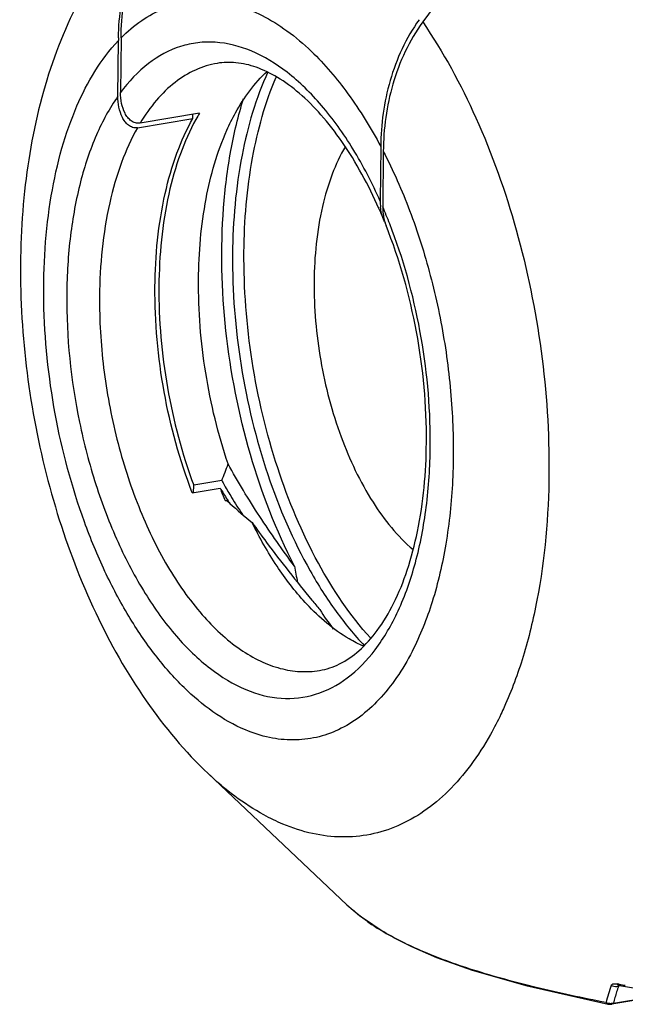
# Model space of a CAD drawing. Header units: millimetres. Extents: x 12 to 2508, y 25 to 1770.
# Tile 30 of 57: x 2191 to 2204, y 928 to 949. Entities that reach past the tile are written whole.
import ezdxf

# ---------------------------------------------------------------- set-up
doc = ezdxf.new("R2010")
doc.units = ezdxf.units.MM
for name, color, linetype in [('CABLE_PBL75', 7, 'Continuous'), ('COVER_J_ABL73', 7, 'Continuous'), ('new_view_8_VBL72', 7, 'Continuous')]:
    doc.layers.add(name, color=color, linetype=linetype)

# ---------------------------------------------------------------- blocks, each defined once
blk = doc.blocks.new('CABLE_PBL75', base_point=(1169.32, 1096.327))
at = {"layer": 'CABLE_PBL75', "color": 7}
for p, q in [((1151.945, 1100.483), (1151.935, 1099.329)), ((1151.879, 1099.251), (1151.889, 1100.425)), ((1152.291, 1098.585), (1153.462, 1098.782)), ((1153.601, 1098.892), (1152.347, 1098.681)), ((1153.462, 1098.782), (1153.462, 1098.869)), ((1157.428, 1098.189), (1157.418, 1097.035)), ((1157.482, 1098.086), (1157.472, 1096.911)), ((1154.07, 1091.134), (1153.479, 1091.034)), ((1153.449, 1090.878), (1154.035, 1090.977)), ((1153.477, 1090.878), (1153.479, 1091.034)), ((1154.143, 1090.71), (1154.175, 1090.715)), ((1154.184, 1090.735), (1154.191, 1090.725)), ((1154.188, 1090.739), (1154.195, 1090.728)), ((1153.785, 1084.946), (1156.712, 1082.177)), ((1172.482, 1081.793), (1162.304, 1080.078))]:
    blk.add_line(p, q, dxfattribs=at)
at = {"layer": 'CABLE_PBL75', "color": 2}
for p, q in [((1162.343, 1080.101), (1172.521, 1081.816)), ((1162.457, 1080.499), (1162.42, 1080.505)), ((1162.471, 1080.497), (1162.457, 1080.499)), ((1162.48, 1080.467), (1162.449, 1080.462)), ((1162.222, 1080.082), (1162.231, 1080.08)), ((1162.264, 1080.086), (1162.264, 1080.092)), ((1162.308, 1080.079), (1162.304, 1080.078))]:
    blk.add_line(p, q, dxfattribs=at)
at = {"layer": 'CABLE_PBL75', "color": 7}
for points in [[(1156.712, 1082.177), (1156.978, 1081.948), (1157.542, 1081.57), (1158.074, 1081.293), (1158.604, 1081.065), (1159.357, 1080.796), (1160.492, 1080.469), (1162.231, 1080.08)], [(1162.452, 1080.471), (1162.452, 1080.471), (1162.458, 1080.47), (1162.466, 1080.469)], [(1162.466, 1080.469), (1162.595, 1080.448), (1162.986, 1080.386)], [(1162.231, 1080.079), (1162.245, 1080.077), (1162.271, 1080.075), (1162.3, 1080.077), (1162.304, 1080.078)]]:
    blk.add_lwpolyline(points, dxfattribs=at)
for centre, radius, start, end in [((1157.598, 1100.376), 5.71, 178.9108, 179.5078), ((1157.213, 1096.725), 4.212, 149.0387, 151.1121), ((1158.531, 1097.025), 1.113, 179.4853, 185.9751), ((1158.632, 1096.901), 1.161, 179.4799, 186.5212), ((1147.93, 1092.695), 10.343, 22.4853, 23.8528), ((1158.417, 1096.862), 0.941, 193.7541, 197.3205), ((1158.326, 1096.833), 0.846, 197.3086, 201.6876), ((1147.064, 1094.021), 7.578, 337.5991, 340.4536), ((1165.817, 1097.823), 13.518, 209.6576, 210.1506), ((1163.704, 1094.724), 10.369, 201.1833, 202.7744), ((1167.14, 1098.876), 15.301, 211.0803, 212.1435), ((1166.599, 1098.28), 14.424, 210.1588, 211.3377), ((1160.357, 1097.301), 9.033, 226.8061, 227.397), ((1168.013, 1099.423), 16.331, 212.1817, 212.498), ((1168.307, 1099.323), 16.425, 211.3489, 212.8393), ((1160.77, 1097.757), 9.647, 227.4286, 231.1019), ((1221.785, 1101.627), 67.313, 190.5293, 190.82536), ((1190.785, 1117.183), 45.036, 219.3763, 219.71), ((1159.667, 1092.08), 5.205, 222.5191, 223.0734), ((1163.369, 1093.138), 8.639, 213.1911, 216.4984)]:
    blk.add_arc(centre, radius, start, end, dxfattribs=at)
at = {"layer": 'CABLE_PBL75', "color": 2}
for centre, radius, start, end in [((1147.25, 1092.516), 11.126, 21.2866, 23.2689), ((1146.661, 1091.959), 11.813, 359.5094, 359.8801), ((1159.046, 1084.643), 3.396, 226.5833, 227.8312), ((1159.12, 1084.725), 3.507, 227.8289, 228.609), ((1160.002, 1085.897), 4.974, 234.9974, 238.2407), ((1171.356, 1135.424), 55.641, 260.8107, 260.9372), ((1165.859, 1079.19), 3.787, 160.1716, 165.9063), ((1165.914, 1079.244), 3.673, 162.6462, 164.6027), ((1166.027, 1079.209), 3.791, 160.7047, 162.6448), ((1162.278, 1080.31), 0.219, 245.1471, 252.1935), ((1162.254, 1080.276), 0.198, 268.6923, 272.9186), ((1162.279, 1080.308), 0.217, 266.0387, 273.1332), ((1162.289, 1080.265), 0.188, 262.4819, 267.0845), ((1165.816, 1079.271), 3.571, 164.6029, 166.5703)]:
    blk.add_arc(centre, radius, start, end, dxfattribs=at)
at = {"layer": 'CABLE_PBL75', "color": 7}
for points, knots in [([(1162.243, 1106.027), (1161.577, 1105.169), (1160.252, 1103.444), (1158.952, 1101.7), (1158.314, 1100.818)], [0, 0, 0, 0, 0.499494, 1, 1, 1, 1]), ([(1151.89, 1100.485), (1151.899, 1100.954), (1152.034, 1101.899), (1152.443, 1102.773), (1152.721, 1103.158)], [0, 0, 0, 0, 0.496917, 1, 1, 1, 1]), ([(1151.945, 1100.483), (1151.949, 1100.957), (1152.079, 1101.916), (1152.494, 1102.802), (1152.777, 1103.191)], [0, 0, 0, 0, 0.496629, 1, 1, 1, 1]), ([(1151.041, 1101.232), (1150.73, 1100.634), (1150.235, 1099.326), (1149.85, 1097.215), (1149.781, 1094.973), (1150.017, 1092.685), (1150.544, 1090.446), (1151.344, 1088.351), (1152.399, 1086.483), (1153.296, 1085.409), (1153.785, 1084.946)], [0, 0, 0, 0, 0.115794, 0.238378, 0.367321, 0.500005, 0.632688, 0.76163, 0.884209, 1, 1, 1, 1]), ([(1158.237, 1100.865), (1157.962, 1100.479), (1157.559, 1099.603), (1157.432, 1098.657), (1157.428, 1098.189)], [0, 0, 0, 0, 0.503529, 1, 1, 1, 1]), ([(1158.314, 1100.818), (1158.03, 1100.425), (1157.615, 1099.531), (1157.486, 1098.564), (1157.482, 1098.086)], [0, 0, 0, 0, 0.50334, 1, 1, 1, 1]), ([(1157.39, 1096.878), (1157.172, 1097.37), (1156.8, 1098.061), (1156.192, 1098.849), (1155.736, 1099.308), (1155.275, 1099.649), (1154.822, 1099.871), (1154.386, 1099.974), (1154.105, 1099.966), (1153.974, 1099.944)], [0, 0, 0, 0, 0.33106, 0.478105, 0.610498, 0.727432, 0.829195, 0.918477, 1, 1, 1, 1]), ([(1154.179, 1098.533), (1154.234, 1098.658), (1154.457, 1099.109), (1154.76, 1099.527), (1155.031, 1099.773)], [0, 0, 0, 0, 0.272954, 1, 1, 1, 1]), ([(1155.046, 1099.767), (1154.79, 1099.209), (1154.419, 1097.933), (1154.305, 1096.617), (1154.299, 1095.917)], [0, 0, 0, 0, 0.467496, 1, 1, 1, 1]), ([(1154.54, 1095.957), (1154.546, 1096.625), (1154.651, 1097.885), (1154.988, 1099.111), (1155.219, 1099.655)], [0, 0, 0, 0, 0.53023, 1, 1, 1, 1]), ([(1152.291, 1098.585), (1152.257, 1098.579), (1152.187, 1098.584), (1152.096, 1098.635), (1152.025, 1098.711), (1151.95, 1098.836), (1151.892, 1099.019), (1151.878, 1099.173), (1151.879, 1099.251)], [0, 0, 0, 0, 0.116868, 0.231898, 0.350232, 0.472982, 0.72991, 1, 1, 1, 1]), ([(1152.347, 1098.681), (1152.314, 1098.675), (1152.245, 1098.679), (1152.154, 1098.727), (1152.082, 1098.8), (1152.006, 1098.921), (1151.948, 1099.1), (1151.934, 1099.251), (1151.935, 1099.329)], [0, 0, 0, 0, 0.117228, 0.232367, 0.350518, 0.473029, 0.729708, 1, 1, 1, 1]), ([(1155.606, 1089.327), (1155.219, 1090.077), (1154.592, 1091.707), (1154.089, 1094.267), (1154.034, 1096.439), (1154.237, 1098.077), (1154.419, 1098.84), (1154.531, 1099.2)], [0, 0, 0, 0, 0.249758, 0.512561, 0.76865, 0.888423, 1, 1, 1, 1]), ([(1152.661, 1095.222), (1152.666, 1095.883), (1152.759, 1096.847), (1153.097, 1098.029), (1153.329, 1098.548), (1153.462, 1098.782)], [0, 0, 0, 0, 0.53887, 0.780684, 1, 1, 1, 1]), ([(1153.525, 1098.76), (1153.396, 1098.527), (1153.169, 1098.011), (1152.84, 1096.841), (1152.75, 1095.889), (1152.744, 1095.236)], [0, 0, 0, 0, 0.21994, 0.461902, 1, 1, 1, 1]), ([(1153.581, 1095.377), (1153.585, 1095.949), (1153.677, 1097.026), (1153.974, 1098.072), (1154.179, 1098.533)], [0, 0, 0, 0, 0.531532, 1, 1, 1, 1]), ([(1156.681, 1098.186), (1156.572, 1098.001), (1156.38, 1097.589), (1156.101, 1096.643), (1156.025, 1095.869), (1156.021, 1095.338)], [0, 0, 0, 0, 0.218162, 0.459622, 1, 1, 1, 1]), ([(1158.392, 1091.933), (1158.399, 1092.717), (1158.253, 1094.283), (1157.828, 1095.798), (1157.54, 1096.521)], [0, 0, 0, 0, 0.502182, 1, 1, 1, 1]), ([(1154.299, 1095.917), (1154.292, 1095.129), (1154.419, 1093.548), (1154.967, 1091.287), (1155.709, 1089.558), (1156.453, 1088.381), (1156.866, 1087.876), (1157.08, 1087.651)], [0, 0, 0, 0, 0.265317, 0.531548, 0.781108, 0.895086, 1, 1, 1, 1]), ([(1157.211, 1087.811), (1156.78, 1088.288), (1156.009, 1089.438), (1155.18, 1091.424), (1154.654, 1093.642), (1154.534, 1095.188), (1154.54, 1095.957)], [0, 0, 0, 0, 0.220456, 0.4704, 0.735844, 1, 1, 1, 1]), ([(1152.744, 1095.236), (1152.738, 1094.522), (1152.863, 1093.091), (1153.231, 1091.702), (1153.479, 1091.034)], [0, 0, 0, 0, 0.500691, 1, 1, 1, 1]), ([(1154.205, 1091.486), (1153.994, 1092.112), (1153.681, 1093.399), (1153.575, 1094.719), (1153.581, 1095.377)], [0, 0, 0, 0, 0.500825, 1, 1, 1, 1]), ([(1156.021, 1095.338), (1156.016, 1094.78), (1156.113, 1093.663), (1156.529, 1092.082), (1157.176, 1090.713), (1157.778, 1089.959), (1158.11, 1089.676)], [0, 0, 0, 0, 0.270409, 0.540175, 0.788626, 1, 1, 1, 1]), ([(1153.449, 1090.878), (1153.183, 1091.565), (1152.789, 1093), (1152.654, 1094.481), (1152.661, 1095.222)], [0, 0, 0, 0, 0.498522, 1, 1, 1, 1]), ([(1156.137, 1087.125), (1156.283, 1087.149), (1156.584, 1087.251), (1157.002, 1087.544), (1157.389, 1087.982), (1157.73, 1088.559), (1158.012, 1089.265), (1158.305, 1090.392), (1158.387, 1091.305), (1158.392, 1091.933)], [0, 0, 0, 0, 0.078389, 0.165598, 0.267089, 0.384966, 0.519032, 0.667824, 1, 1, 1, 1]), ([(1155.606, 1089.327), (1155.353, 1089.67), (1154.858, 1090.373), (1154.41, 1091.107), (1154.205, 1091.486)], [0, 0, 0, 0, 0.497161, 1, 1, 1, 1]), ([(1154.712, 1090.248), (1154.812, 1090.107), (1155.217, 1089.55), (1155.645, 1089.01), (1155.972, 1088.611)], [0, 0, 0, 0, 0.251525, 1, 1, 1, 1]), ([(1155.831, 1088.562), (1155.613, 1088.799), (1155.201, 1089.34), (1154.868, 1089.931), (1154.712, 1090.248)], [0, 0, 0, 0, 0.476493, 1, 1, 1, 1]), ([(1157.068, 1087.636), (1156.963, 1087.681), (1156.516, 1087.909), (1156.129, 1088.243), (1155.865, 1088.525)], [0, 0, 0, 0, 0.229316, 1, 1, 1, 1])]:
    blk.add_open_spline(points, degree=3, knots=knots, dxfattribs=at)
at = {"layer": 'CABLE_PBL75', "color": 2}
for points, knots in [([(1151.945, 1100.483), (1152.078, 1100.617), (1152.36, 1100.858), (1152.836, 1101.119), (1153.343, 1101.263), (1153.87, 1101.284), (1154.407, 1101.183), (1154.943, 1100.964), (1155.472, 1100.632), (1155.801, 1100.352), (1155.963, 1100.196)], [0, 0, 0, 0, 0.125384, 0.243146, 0.3568, 0.470641, 0.588871, 0.715021, 0.85159, 1, 1, 1, 1]), ([(1158.314, 1100.818), (1158.749, 1100.182), (1159.522, 1098.758), (1160.354, 1096.411), (1160.872, 1093.883), (1160.987, 1092.146), (1160.98, 1091.285)], [0, 0, 0, 0, 0.230433, 0.481639, 0.742337, 1, 1, 1, 1]), ([(1154.571, 1085.869), (1154.087, 1086.072), (1153.401, 1086.582), (1152.637, 1087.457), (1152.079, 1088.284), (1151.58, 1089.228), (1150.999, 1090.637), (1150.492, 1092.54), (1150.251, 1094.865), (1150.368, 1096.756), (1150.671, 1098.132), (1151.067, 1099.268), (1151.515, 1100.029), (1151.889, 1100.425)], [0, 0, 0, 0, 0.096565, 0.152807, 0.214098, 0.279859, 0.349246, 0.494535, 0.640744, 0.778334, 0.841398, 0.899594, 1, 1, 1, 1]), ([(1157.418, 1097.035), (1157.249, 1097.414), (1156.884, 1098.121), (1156.227, 1099.044), (1155.506, 1099.757), (1154.742, 1100.23), (1154.072, 1100.404), (1153.562, 1100.391), (1153.069, 1100.284), (1152.476, 1099.958), (1152.104, 1099.557), (1151.935, 1099.329)], [0, 0, 0, 0, 0.168131, 0.321223, 0.45715, 0.576102, 0.681634, 0.731778, 0.781614, 0.884835, 1, 1, 1, 1]), ([(1155.963, 1100.196), (1156.247, 1099.924), (1156.787, 1099.286), (1157.222, 1098.575), (1157.428, 1098.189)], [0, 0, 0, 0, 0.473611, 1, 1, 1, 1]), ([(1153.974, 1099.944), (1153.816, 1099.917), (1153.499, 1099.819), (1153.062, 1099.549), (1152.668, 1099.163), (1152.449, 1098.851), (1152.347, 1098.681)], [0, 0, 0, 0, 0.226327, 0.463216, 0.719313, 1, 1, 1, 1]), ([(1151.879, 1099.251), (1151.7, 1098.996), (1151.385, 1098.409), (1151.055, 1097.412), (1150.85, 1096.28), (1150.801, 1095.482), (1150.798, 1095.069)], [0, 0, 0, 0, 0.213433, 0.453283, 0.717077, 1, 1, 1, 1]), ([(1152.291, 1098.585), (1152.159, 1098.351), (1151.926, 1097.832), (1151.588, 1096.65), (1151.496, 1095.686), (1151.49, 1095.025)], [0, 0, 0, 0, 0.219315, 0.461129, 1, 1, 1, 1]), ([(1157.482, 1098.086), (1157.692, 1097.68), (1158.07, 1096.821), (1158.501, 1095.46), (1158.802, 1094.03), (1158.96, 1092.581), (1158.971, 1091.162), (1158.834, 1089.822), (1158.555, 1088.605), (1158.262, 1087.862), (1158.091, 1087.527)], [0, 0, 0, 0, 0.125559, 0.257336, 0.392177, 0.526707, 0.657582, 0.781696, 0.896441, 1, 1, 1, 1]), ([(1158.474, 1091.934), (1158.476, 1092.724), (1158.326, 1094.299), (1157.902, 1095.825), (1157.618, 1096.555)], [0, 0, 0, 0, 0.501894, 1, 1, 1, 1]), ([(1150.798, 1095.069), (1150.79, 1094.164), (1150.931, 1092.8), (1151.384, 1091.062), (1151.847, 1089.847), (1152.413, 1088.767), (1153.063, 1087.861), (1153.776, 1087.163), (1154.531, 1086.697), (1155.309, 1086.493), (1156.074, 1086.578), (1156.769, 1086.95), (1157.362, 1087.571), (1157.841, 1088.408), (1158.197, 1089.43), (1158.418, 1090.6), (1158.47, 1091.429), (1158.474, 1091.858)], [0, 0, 0, 0, 0.157969, 0.236988, 0.313081, 0.384329, 0.44922, 0.506887, 0.557435, 0.602346, 0.644693, 0.688484, 0.73718, 0.792725, 0.855581, 0.92512, 1, 1, 1, 1]), ([(1151.49, 1095.025), (1151.486, 1094.521), (1151.546, 1093.504), (1151.824, 1092.012), (1152.274, 1090.601), (1152.873, 1089.348), (1153.59, 1088.317), (1154.285, 1087.662), (1154.869, 1087.318), (1155.295, 1087.157), (1155.719, 1087.087), (1155.999, 1087.102), (1156.134, 1087.124)], [0, 0, 0, 0, 0.150361, 0.30293, 0.451643, 0.590809, 0.715874, 0.824302, 0.872493, 0.917202, 0.959304, 1, 1, 1, 1]), ([(1160.98, 1091.285), (1160.972, 1090.39), (1160.86, 1089.08), (1160.464, 1087.441), (1160.192, 1086.698), (1160.036, 1086.353)], [0, 0, 0, 0, 0.531489, 0.774905, 1, 1, 1, 1]), ([(1158.091, 1087.527), (1157.993, 1087.336), (1157.783, 1086.979), (1157.411, 1086.509), (1156.999, 1086.135), (1156.551, 1085.861), (1156.074, 1085.694), (1155.576, 1085.638), (1155.066, 1085.694), (1154.734, 1085.801), (1154.571, 1085.869)], [0, 0, 0, 0, 0.148718, 0.286073, 0.413313, 0.532637, 0.647159, 0.760662, 0.877141, 1, 1, 1, 1]), ([(1160.036, 1086.353), (1160.014, 1086.302), (1159.923, 1086.105), (1159.823, 1085.912), (1159.744, 1085.772)], [0, 0, 0, 0, 0.255414, 1, 1, 1, 1]), ([(1159.744, 1085.772), (1159.618, 1085.546), (1159.349, 1085.126), (1158.879, 1084.577), (1158.362, 1084.142), (1157.804, 1083.828), (1157.214, 1083.642), (1156.599, 1083.587), (1155.972, 1083.663), (1155.564, 1083.795), (1155.363, 1083.88)], [0, 0, 0, 0, 0.146653, 0.282522, 0.408987, 0.528286, 0.64346, 0.75809, 0.875882, 1, 1, 1, 1]), ([(1155.363, 1083.88), (1155.226, 1083.937), (1154.652, 1084.216), (1154.14, 1084.611), (1153.785, 1084.946)], [0, 0, 0, 0, 0.232539, 1, 1, 1, 1]), ([(1157.149, 1081.823), (1157.117, 1081.845), (1156.998, 1081.931), (1156.883, 1082.023), (1156.802, 1082.095)], [0, 0, 0, 0, 0.261253, 1, 1, 1, 1]), ([(1162.186, 1080.112), (1161.692, 1080.207), (1160.752, 1080.408), (1159.44, 1080.763), (1158.321, 1081.166), (1157.665, 1081.493), (1157.384, 1081.668)], [0, 0, 0, 0, 0.29756, 0.568263, 0.803891, 1, 1, 1, 1]), ([(1162.297, 1080.474), (1162.299, 1080.482), (1162.315, 1080.502), (1162.362, 1080.512), (1162.398, 1080.508), (1162.42, 1080.505)], [0, 0, 0, 0, 0.17811, 0.522793, 1, 1, 1, 1]), ([(1162.296, 1080.474), (1162.332, 1080.458), (1162.386, 1080.448), (1162.437, 1080.458), (1162.449, 1080.462)], [0, 0, 0, 0, 0.754533, 1, 1, 1, 1]), ([(1162.458, 1080.472), (1162.456, 1080.471), (1162.452, 1080.471), (1162.446, 1080.467), (1162.447, 1080.464)], [0, 0, 0, 0, 0.421656, 1, 1, 1, 1]), ([(1162.447, 1080.464), (1162.447, 1080.464), (1162.448, 1080.463), (1162.448, 1080.462), (1162.449, 1080.462)], [0, 0, 0, 0, 0.465804, 1, 1, 1, 1]), ([(1162.186, 1080.112), (1162.188, 1080.108), (1162.198, 1080.095), (1162.211, 1080.086), (1162.222, 1080.082)], [0, 0, 0, 0, 0.268577, 1, 1, 1, 1]), ([(1162.222, 1080.081), (1162.225, 1080.081), (1162.234, 1080.079), (1162.243, 1080.078), (1162.25, 1080.078)], [0, 0, 0, 0, 0.290332, 1, 1, 1, 1]), ([(1162.293, 1080.077), (1162.297, 1080.077), (1162.302, 1080.078), (1162.307, 1080.078), (1162.308, 1080.079)], [0, 0, 0, 0, 0.713693, 1, 1, 1, 1]), ([(1162.343, 1080.101), (1162.34, 1080.098), (1162.331, 1080.088), (1162.318, 1080.081), (1162.308, 1080.079)], [0, 0, 0, 0, 0.269573, 1, 1, 1, 1])]:
    blk.add_open_spline(points, degree=3, knots=knots, dxfattribs=at)
at = {"layer": 'CABLE_PBL75', "color": 7}
for points in [[(1157.447, 1096.775), (1157.436, 1096.819), (1157.428, 1096.864), (1157.424, 1096.909)], [(1157.487, 1096.651), (1157.47, 1096.691), (1157.457, 1096.733), (1157.447, 1096.775)], [(1157.479, 1096.769), (1157.484, 1096.725), (1157.492, 1096.681), (1157.502, 1096.638)], [(1157.52, 1096.582), (1157.507, 1096.604), (1157.496, 1096.627), (1157.487, 1096.651)]]:
    blk.add_open_spline(points, degree=3, dxfattribs=at)
at = {"layer": 'CABLE_PBL75', "color": 2}
for points in [[(1162.442, 1080.48), (1162.433, 1080.486), (1162.426, 1080.495), (1162.42, 1080.505)], [(1162.466, 1080.469), (1162.458, 1080.471), (1162.449, 1080.474), (1162.442, 1080.48)], [(1162.264, 1080.092), (1162.246, 1080.093), (1162.228, 1080.096), (1162.211, 1080.102)], [(1162.264, 1080.078), (1162.264, 1080.081), (1162.264, 1080.083), (1162.264, 1080.086)], [(1162.279, 1080.077), (1162.284, 1080.077), (1162.288, 1080.077), (1162.293, 1080.077)], [(1162.343, 1080.101), (1162.326, 1080.095), (1162.308, 1080.092), (1162.291, 1080.091)]]:
    blk.add_open_spline(points, degree=3, dxfattribs=at)
blk = doc.blocks.new('COVER_J_ABL73', base_point=(1203.466, 1115.515))
at = {"layer": 'CABLE_PBL75'}
blk.add_blockref('CABLE_PBL75', (1169.32, 1096.327), dxfattribs=at)
blk = doc.blocks.new('NEW_VIEW_8_VBL72', base_point=(1264.721, 1451.007))
at = {"layer": 'COVER_J_ABL73'}
blk.add_blockref('COVER_J_ABL73', (1203.466, 1115.515), dxfattribs=at)

msp = doc.modelspace()

# ---------------------------------------------------------------- block references
at = {"layer": 'new_view_8_VBL72'}
msp.add_blockref('NEW_VIEW_8_VBL72', (2306.292, 1299.294), dxfattribs=at)

doc.saveas('drawing.dxf')
